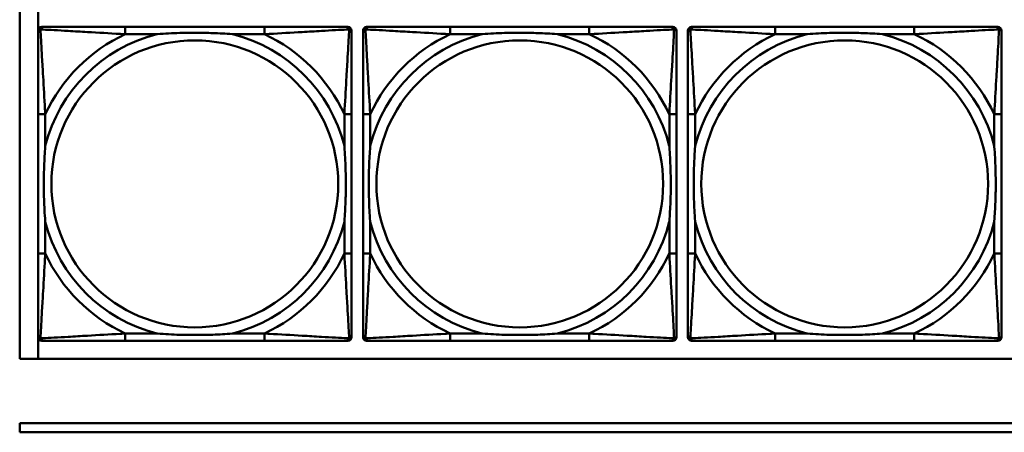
# Model space of a CAD drawing. Header units: inches. Extents: x 9.4 to 55.3, y 0.3 to 33.1.
# Tile 6 of 173: x 14.7 to 16.8, y 6.2 to 7.1. Entities that reach past the tile are written whole.
import ezdxf

# ---------------------------------------------------------------- set-up
doc = ezdxf.new("R2010")
doc.units = ezdxf.units.IN
doc.header["$MEASUREMENT"] = 0
doc.layers.add('Visible Edges(ANSI)', color=7, linetype='Continuous', lineweight=50)
doc.layers.add('Visible Tangent Edges(ANSI)', color=7, linetype='Continuous', lineweight=50)

msp = doc.modelspace()

# ---------------------------------------------------------------- linework, layer by layer
at = {"layer": 'Visible Edges(ANSI)'}
for p, q in [((14.6826, 6.391), (14.6826, 8.5956)), ((14.7226, 6.391), (14.7226, 7.1557)), ((14.7227, 6.4387), (14.7227, 7.108)), ((14.7306, 7.1159), (14.7345, 7.1159)), ((15.2172, 7.1159), (14.9132, 7.1159)), ((15.3959, 7.1159), (15.3998, 7.1159)), ((15.4077, 7.108), (15.4077, 7.1041)), ((15.4327, 6.4387), (15.4327, 7.108)), ((15.4406, 7.1159), (15.4445, 7.1159)), ((15.9272, 7.1159), (15.6232, 7.1159)), ((16.1059, 7.1159), (16.1098, 7.1159)), ((16.1177, 7.108), (16.1177, 7.1041)), ((16.1427, 6.4387), (16.1427, 7.108)), ((16.1506, 7.1159), (16.1545, 7.1159)), ((16.6372, 7.1159), (16.3332, 7.1159)), ((16.8159, 7.1159), (16.8198, 7.1159)), ((16.8277, 7.108), (16.8277, 7.1041)), ((14.7227, 6.9253), (14.7227, 6.6214)), ((15.4077, 6.6214), (15.4077, 6.9253)), ((15.4327, 6.9253), (15.4327, 6.6214)), ((16.1177, 6.6214), (16.1177, 6.9253)), ((16.1427, 6.9253), (16.1427, 6.6214)), ((16.8277, 6.6214), (16.8277, 6.9253)), ((15.4077, 6.4427), (15.4077, 6.4387)), ((16.1177, 6.4427), (16.1177, 6.4387)), ((16.8277, 6.4427), (16.8277, 6.4387)), ((15.3998, 6.4308), (14.7306, 6.4308)), ((14.9132, 6.4308), (15.2172, 6.4308)), ((16.1098, 6.4308), (15.4406, 6.4308)), ((15.6232, 6.4308), (15.9272, 6.4308)), ((16.8198, 6.4308), (16.1506, 6.4308)), ((16.3332, 6.4308), (16.6372, 6.4308)), ((31.7766, 6.391), (14.6826, 6.391)), ((14.6826, 6.251), (22.8296, 6.251)), ((14.6826, 6.231), (14.6826, 6.251)), ((22.8296, 6.231), (14.6826, 6.231))]:
    msp.add_line(p, q, dxfattribs=at)
for centre, radius, start, end in [((14.7306, 7.108), 0.00787, 90, 180), ((14.7345, 7.1041), 0.0118, 90, 180), ((15.3959, 7.1041), 0.0118, 0, 90), ((15.3998, 7.108), 0.00787, 0, 90), ((15.4406, 7.108), 0.00787, 90, 180), ((15.4445, 7.1041), 0.0118, 90, 180), ((16.1059, 7.1041), 0.0118, 0, 90), ((16.1098, 7.108), 0.00787, 0, 90), ((16.1506, 7.108), 0.00787, 90, 180), ((16.1545, 7.1041), 0.0118, 90, 180), ((16.8159, 7.1041), 0.0118, 0, 90), ((16.8198, 7.108), 0.00787, 0, 90), ((14.7345, 6.4427), 0.0118, 180, 270), ((14.7306, 6.4387), 0.00787, 180, 270), ((15.3959, 6.4427), 0.0118, 270, 360), ((15.3998, 6.4387), 0.00787, 270, 0), ((15.4445, 6.4427), 0.0118, 180, 270), ((15.4406, 6.4387), 0.00787, 180, 270), ((16.1059, 6.4427), 0.0118, 270, 360), ((16.1098, 6.4387), 0.00787, 270, 0), ((16.1545, 6.4427), 0.0118, 180, 270), ((16.1506, 6.4387), 0.00787, 180, 270), ((16.8159, 6.4427), 0.0118, 270, 360), ((16.8198, 6.4387), 0.00787, 270, 0)]:
    msp.add_arc(centre, radius, start, end, dxfattribs=at)
for points, knots in [([(14.7227, 7.1041), (14.7227, 7.0892), (14.7227, 7.0476), (14.7227, 7.0069), (14.7227, 6.9804), (14.7227, 6.9525), (14.7227, 6.9253)], [-0.5252205, -0.5252205, -0.5252205, -0.5252205, -0.20743, -0.20743, -0.20743, 0, 0, 0, 0]), ([(14.9132, 7.1159), (14.9097, 7.1159), (14.9061, 7.1159), (14.9025, 7.1159), (14.8693, 7.1159), (14.8356, 7.1159), (14.8047, 7.1159), (14.7778, 7.1159), (14.7522, 7.1159), (14.7388, 7.1159), (14.7372, 7.1159), (14.7357, 7.1159), (14.7345, 7.1159)], [0, 0, 0, 0, 0.0272471, 0.0272471, 0.0272471, 0.2790553, 0.2790553, 0.2790553, 0.4988354, 0.4988354, 0.4988354, 0.5252205, 0.5252205, 0.5252205, 0.5252205]), ([(14.9825, 7.1001), (14.9829, 7.1002), (14.9833, 7.1002), (14.9998, 7.1014), (15.0159, 7.1023), (15.0389, 7.103), (15.0455, 7.1032), (15.0547, 7.1033), (15.0572, 7.1033), (15.0613, 7.1033), (15.0629, 7.1033), (15.066, 7.1033), (15.0675, 7.1033), (15.0711, 7.1033), (15.0732, 7.1033), (15.0793, 7.1032), (15.0835, 7.1032), (15.0932, 7.103), (15.0988, 7.1028), (15.1186, 7.1021), (15.1326, 7.1013), (15.1471, 7.1002), (15.1475, 7.1002), (15.148, 7.1001)], [-0.416114, -0.416114, -0.416114, -0.416114, -0.4127691, -0.4127691, -0.2896446, -0.2896446, -0.2388934, -0.2388934, -0.2201881, -0.2201881, -0.2080204, -0.2080204, -0.196499, -0.196499, -0.1809939, -0.1809939, -0.149741, -0.149741, -0.1073162, -0.1073162, 0, 0, 0.0033356, 0.0033356, 0.0033356, 0.0033356]), ([(15.3959, 7.1159), (15.381, 7.1159), (15.3394, 7.1159), (15.2988, 7.1159), (15.2722, 7.1159), (15.2444, 7.1159), (15.2172, 7.1159)], [-0.5252205, -0.5252205, -0.5252205, -0.5252205, -0.20743, -0.20743, -0.20743, 0, 0, 0, 0]), ([(15.4077, 6.9253), (15.4077, 6.9289), (15.4077, 6.9325), (15.4077, 6.9361), (15.4077, 6.9693), (15.4077, 7.003), (15.4077, 7.0339), (15.4077, 7.0608), (15.4077, 7.0864), (15.4077, 7.0998), (15.4077, 7.1014), (15.4077, 7.1028), (15.4077, 7.1041)], [0, 0, 0, 0, 0.0272471, 0.0272471, 0.0272471, 0.2790553, 0.2790553, 0.2790553, 0.4988354, 0.4988354, 0.4988354, 0.5252205, 0.5252205, 0.5252205, 0.5252205]), ([(15.4327, 7.1041), (15.4327, 7.0892), (15.4327, 7.0476), (15.4327, 7.0069), (15.4327, 6.9804), (15.4327, 6.9525), (15.4327, 6.9253)], [-0.5252205, -0.5252205, -0.5252205, -0.5252205, -0.20743, -0.20743, -0.20743, 0, 0, 0, 0]), ([(15.6232, 7.1159), (15.6197, 7.1159), (15.6161, 7.1159), (15.6125, 7.1159), (15.5793, 7.1159), (15.5456, 7.1159), (15.5147, 7.1159), (15.4878, 7.1159), (15.4622, 7.1159), (15.4488, 7.1159), (15.4472, 7.1159), (15.4457, 7.1159), (15.4445, 7.1159)], [0, 0, 0, 0, 0.0272471, 0.0272471, 0.0272471, 0.2790553, 0.2790553, 0.2790553, 0.4988354, 0.4988354, 0.4988354, 0.5252205, 0.5252205, 0.5252205, 0.5252205]), ([(15.6925, 7.1001), (15.6929, 7.1002), (15.6933, 7.1002), (15.7098, 7.1014), (15.7259, 7.1023), (15.7489, 7.103), (15.7555, 7.1032), (15.7647, 7.1033), (15.7672, 7.1033), (15.7713, 7.1033), (15.7729, 7.1033), (15.776, 7.1033), (15.7775, 7.1033), (15.7811, 7.1033), (15.7832, 7.1033), (15.7893, 7.1032), (15.7935, 7.1032), (15.8032, 7.103), (15.8088, 7.1028), (15.8286, 7.1021), (15.8426, 7.1013), (15.8571, 7.1002), (15.8575, 7.1002), (15.858, 7.1001)], [-0.416114, -0.416114, -0.416114, -0.416114, -0.4127691, -0.4127691, -0.2896446, -0.2896446, -0.2388934, -0.2388934, -0.2201881, -0.2201881, -0.2080204, -0.2080204, -0.196499, -0.196499, -0.1809939, -0.1809939, -0.149741, -0.149741, -0.1073162, -0.1073162, 0, 0, 0.0033356, 0.0033356, 0.0033356, 0.0033356]), ([(16.1059, 7.1159), (16.091, 7.1159), (16.0494, 7.1159), (16.0088, 7.1159), (15.9822, 7.1159), (15.9544, 7.1159), (15.9272, 7.1159)], [-0.5252205, -0.5252205, -0.5252205, -0.5252205, -0.20743, -0.20743, -0.20743, 0, 0, 0, 0]), ([(16.1177, 6.9253), (16.1177, 6.9289), (16.1177, 6.9325), (16.1177, 6.9361), (16.1177, 6.9693), (16.1177, 7.003), (16.1177, 7.0339), (16.1177, 7.0608), (16.1177, 7.0864), (16.1177, 7.0998), (16.1177, 7.1014), (16.1177, 7.1028), (16.1177, 7.1041)], [0, 0, 0, 0, 0.0272471, 0.0272471, 0.0272471, 0.2790553, 0.2790553, 0.2790553, 0.4988354, 0.4988354, 0.4988354, 0.5252205, 0.5252205, 0.5252205, 0.5252205]), ([(16.1427, 7.1041), (16.1427, 7.0892), (16.1427, 7.0476), (16.1427, 7.0069), (16.1427, 6.9804), (16.1427, 6.9525), (16.1427, 6.9253)], [-0.5252205, -0.5252205, -0.5252205, -0.5252205, -0.20743, -0.20743, -0.20743, 0, 0, 0, 0]), ([(16.3332, 7.1159), (16.3297, 7.1159), (16.3261, 7.1159), (16.3225, 7.1159), (16.2893, 7.1159), (16.2556, 7.1159), (16.2247, 7.1159), (16.1978, 7.1159), (16.1722, 7.1159), (16.1588, 7.1159), (16.1572, 7.1159), (16.1557, 7.1159), (16.1545, 7.1159)], [0, 0, 0, 0, 0.0272471, 0.0272471, 0.0272471, 0.2790553, 0.2790553, 0.2790553, 0.4988354, 0.4988354, 0.4988354, 0.5252205, 0.5252205, 0.5252205, 0.5252205]), ([(16.4025, 7.1001), (16.4029, 7.1002), (16.4033, 7.1002), (16.4198, 7.1014), (16.4359, 7.1023), (16.4589, 7.103), (16.4655, 7.1032), (16.4747, 7.1033), (16.4772, 7.1033), (16.4813, 7.1033), (16.4829, 7.1033), (16.486, 7.1033), (16.4875, 7.1033), (16.4911, 7.1033), (16.4932, 7.1033), (16.4993, 7.1032), (16.5035, 7.1032), (16.5132, 7.103), (16.5188, 7.1028), (16.5386, 7.1021), (16.5526, 7.1013), (16.5671, 7.1002), (16.5675, 7.1002), (16.568, 7.1001)], [-0.416114, -0.416114, -0.416114, -0.416114, -0.4127691, -0.4127691, -0.2896446, -0.2896446, -0.2388934, -0.2388934, -0.2201881, -0.2201881, -0.2080204, -0.2080204, -0.196499, -0.196499, -0.1809939, -0.1809939, -0.149741, -0.149741, -0.1073162, -0.1073162, 0, 0, 0.0033356, 0.0033356, 0.0033356, 0.0033356]), ([(16.8159, 7.1159), (16.801, 7.1159), (16.7594, 7.1159), (16.7188, 7.1159), (16.6922, 7.1159), (16.6644, 7.1159), (16.6372, 7.1159)], [-0.5252205, -0.5252205, -0.5252205, -0.5252205, -0.20743, -0.20743, -0.20743, 0, 0, 0, 0]), ([(16.8277, 6.9253), (16.8277, 6.9289), (16.8277, 6.9325), (16.8277, 6.9361), (16.8277, 6.9693), (16.8277, 7.003), (16.8277, 7.0339), (16.8277, 7.0608), (16.8277, 7.0864), (16.8277, 7.0998), (16.8277, 7.1014), (16.8277, 7.1028), (16.8277, 7.1041)], [0, 0, 0, 0, 0.0272471, 0.0272471, 0.0272471, 0.2790553, 0.2790553, 0.2790553, 0.4988354, 0.4988354, 0.4988354, 0.5252205, 0.5252205, 0.5252205, 0.5252205]), ([(14.7384, 6.6906), (14.7384, 6.6911), (14.7384, 6.6915), (14.7371, 6.708), (14.7363, 6.7241), (14.7356, 6.747), (14.7354, 6.7537), (14.7353, 6.7629), (14.7353, 6.7654), (14.7353, 6.7694), (14.7353, 6.771), (14.7353, 6.7742), (14.7353, 6.7757), (14.7353, 6.7793), (14.7353, 6.7813), (14.7353, 6.7875), (14.7354, 6.7916), (14.7356, 6.8014), (14.7358, 6.807), (14.7365, 6.8267), (14.7373, 6.8408), (14.7384, 6.8552), (14.7384, 6.8557), (14.7384, 6.8561)], [-0.416114, -0.416114, -0.416114, -0.416114, -0.4127691, -0.4127691, -0.2896446, -0.2896446, -0.2388934, -0.2388934, -0.2201881, -0.2201881, -0.2080204, -0.2080204, -0.196499, -0.196499, -0.1809939, -0.1809939, -0.149741, -0.149741, -0.1073162, -0.1073162, 0, 0, 0.0033356, 0.0033356, 0.0033356, 0.0033356]), ([(15.392, 6.8561), (15.392, 6.8557), (15.392, 6.8552), (15.3933, 6.8387), (15.3941, 6.8227), (15.3948, 6.7997), (15.395, 6.793), (15.3951, 6.7838), (15.3951, 6.7814), (15.3951, 6.7773), (15.3951, 6.7757), (15.3952, 6.7726), (15.3951, 6.771), (15.3951, 6.7675), (15.3951, 6.7654), (15.3951, 6.7592), (15.395, 6.7551), (15.3948, 6.7454), (15.3946, 6.7398), (15.3939, 6.72), (15.3931, 6.706), (15.392, 6.6915), (15.392, 6.6911), (15.392, 6.6906)], [-0.416114, -0.416114, -0.416114, -0.416114, -0.4127691, -0.4127691, -0.2896446, -0.2896446, -0.2388934, -0.2388934, -0.2201881, -0.2201881, -0.2080204, -0.2080204, -0.196499, -0.196499, -0.1809939, -0.1809939, -0.149741, -0.149741, -0.1073162, -0.1073162, 0, 0, 0.0033356, 0.0033356, 0.0033356, 0.0033356]), ([(15.4484, 6.6906), (15.4484, 6.6911), (15.4484, 6.6915), (15.4471, 6.708), (15.4463, 6.7241), (15.4456, 6.747), (15.4454, 6.7537), (15.4453, 6.7629), (15.4453, 6.7654), (15.4453, 6.7694), (15.4453, 6.771), (15.4453, 6.7742), (15.4453, 6.7757), (15.4453, 6.7793), (15.4453, 6.7813), (15.4453, 6.7875), (15.4454, 6.7916), (15.4456, 6.8014), (15.4458, 6.807), (15.4465, 6.8267), (15.4473, 6.8408), (15.4484, 6.8552), (15.4484, 6.8557), (15.4484, 6.8561)], [-0.416114, -0.416114, -0.416114, -0.416114, -0.4127691, -0.4127691, -0.2896446, -0.2896446, -0.2388934, -0.2388934, -0.2201881, -0.2201881, -0.2080204, -0.2080204, -0.196499, -0.196499, -0.1809939, -0.1809939, -0.149741, -0.149741, -0.1073162, -0.1073162, 0, 0, 0.0033356, 0.0033356, 0.0033356, 0.0033356]), ([(16.102, 6.8561), (16.102, 6.8557), (16.102, 6.8552), (16.1033, 6.8387), (16.1041, 6.8227), (16.1048, 6.7997), (16.105, 6.793), (16.1051, 6.7838), (16.1051, 6.7814), (16.1051, 6.7773), (16.1051, 6.7757), (16.1052, 6.7726), (16.1051, 6.771), (16.1051, 6.7675), (16.1051, 6.7654), (16.1051, 6.7592), (16.105, 6.7551), (16.1048, 6.7454), (16.1046, 6.7398), (16.1039, 6.72), (16.1031, 6.706), (16.102, 6.6915), (16.102, 6.6911), (16.102, 6.6906)], [-0.416114, -0.416114, -0.416114, -0.416114, -0.4127691, -0.4127691, -0.2896446, -0.2896446, -0.2388934, -0.2388934, -0.2201881, -0.2201881, -0.2080204, -0.2080204, -0.196499, -0.196499, -0.1809939, -0.1809939, -0.149741, -0.149741, -0.1073162, -0.1073162, 0, 0, 0.0033356, 0.0033356, 0.0033356, 0.0033356]), ([(16.1584, 6.6906), (16.1584, 6.6911), (16.1584, 6.6915), (16.1571, 6.708), (16.1563, 6.7241), (16.1556, 6.747), (16.1554, 6.7537), (16.1553, 6.7629), (16.1553, 6.7654), (16.1553, 6.7694), (16.1553, 6.771), (16.1553, 6.7742), (16.1553, 6.7757), (16.1553, 6.7793), (16.1553, 6.7813), (16.1553, 6.7875), (16.1554, 6.7916), (16.1556, 6.8014), (16.1558, 6.807), (16.1565, 6.8267), (16.1573, 6.8408), (16.1584, 6.8552), (16.1584, 6.8557), (16.1584, 6.8561)], [-0.416114, -0.416114, -0.416114, -0.416114, -0.4127691, -0.4127691, -0.2896446, -0.2896446, -0.2388934, -0.2388934, -0.2201881, -0.2201881, -0.2080204, -0.2080204, -0.196499, -0.196499, -0.1809939, -0.1809939, -0.149741, -0.149741, -0.1073162, -0.1073162, 0, 0, 0.0033356, 0.0033356, 0.0033356, 0.0033356]), ([(16.812, 6.8561), (16.812, 6.8557), (16.812, 6.8552), (16.8133, 6.8387), (16.8141, 6.8227), (16.8148, 6.7997), (16.815, 6.793), (16.8151, 6.7838), (16.8151, 6.7814), (16.8151, 6.7773), (16.8151, 6.7757), (16.8152, 6.7726), (16.8151, 6.771), (16.8151, 6.7675), (16.8151, 6.7654), (16.8151, 6.7592), (16.815, 6.7551), (16.8148, 6.7454), (16.8146, 6.7398), (16.8139, 6.72), (16.8131, 6.706), (16.812, 6.6915), (16.812, 6.6911), (16.812, 6.6906)], [-0.416114, -0.416114, -0.416114, -0.416114, -0.4127691, -0.4127691, -0.2896446, -0.2896446, -0.2388934, -0.2388934, -0.2201881, -0.2201881, -0.2080204, -0.2080204, -0.196499, -0.196499, -0.1809939, -0.1809939, -0.149741, -0.149741, -0.1073162, -0.1073162, 0, 0, 0.0033356, 0.0033356, 0.0033356, 0.0033356]), ([(14.7227, 6.6214), (14.7227, 6.5942), (14.7227, 6.5663), (14.7227, 6.5398), (14.7227, 6.4991), (14.7227, 6.4575), (14.7227, 6.4427)], [3.9382945, 3.9382945, 3.9382945, 3.9382945, 4.1457245, 4.1457245, 4.1457245, 4.463515, 4.463515, 4.463515, 4.463515]), ([(15.4077, 6.4427), (15.4077, 6.4575), (15.4077, 6.4991), (15.4077, 6.5398), (15.4077, 6.5663), (15.4077, 6.5942), (15.4077, 6.6214)], [-0.5252205, -0.5252205, -0.5252205, -0.5252205, -0.20743, -0.20743, -0.20743, 0, 0, 0, 0]), ([(15.4327, 6.6214), (15.4327, 6.5942), (15.4327, 6.5663), (15.4327, 6.5398), (15.4327, 6.4991), (15.4327, 6.4575), (15.4327, 6.4427)], [3.9382945, 3.9382945, 3.9382945, 3.9382945, 4.1457245, 4.1457245, 4.1457245, 4.463515, 4.463515, 4.463515, 4.463515]), ([(16.1177, 6.4427), (16.1177, 6.4575), (16.1177, 6.4991), (16.1177, 6.5398), (16.1177, 6.5663), (16.1177, 6.5942), (16.1177, 6.6214)], [-0.5252205, -0.5252205, -0.5252205, -0.5252205, -0.20743, -0.20743, -0.20743, 0, 0, 0, 0]), ([(16.1427, 6.6214), (16.1427, 6.5942), (16.1427, 6.5663), (16.1427, 6.5398), (16.1427, 6.4991), (16.1427, 6.4575), (16.1427, 6.4427)], [3.9382945, 3.9382945, 3.9382945, 3.9382945, 4.1457245, 4.1457245, 4.1457245, 4.463515, 4.463515, 4.463515, 4.463515]), ([(16.8277, 6.4427), (16.8277, 6.4575), (16.8277, 6.4991), (16.8277, 6.5398), (16.8277, 6.5663), (16.8277, 6.5942), (16.8277, 6.6214)], [-0.5252205, -0.5252205, -0.5252205, -0.5252205, -0.20743, -0.20743, -0.20743, 0, 0, 0, 0]), ([(15.148, 6.4466), (15.1475, 6.4466), (15.1471, 6.4465), (15.1326, 6.4454), (15.1186, 6.4446), (15.0988, 6.4439), (15.0932, 6.4438), (15.0835, 6.4436), (15.0793, 6.4435), (15.0732, 6.4434), (15.0711, 6.4434), (15.0675, 6.4434), (15.066, 6.4434), (15.0629, 6.4434), (15.0613, 6.4434), (15.0572, 6.4434), (15.0547, 6.4435), (15.0455, 6.4436), (15.0389, 6.4437), (15.0159, 6.4444), (14.9998, 6.4453), (14.9833, 6.4465), (14.9829, 6.4466), (14.9825, 6.4466)], [-0.4149464, -0.4149464, -0.4149464, -0.4149464, -0.41162, -0.41162, -0.3046026, -0.3046026, -0.2622958, -0.2622958, -0.23113, -0.23113, -0.215668, -0.215668, -0.2041787, -0.2041787, -0.1920448, -0.1920448, -0.1733916, -0.1733916, -0.1227817, -0.1227817, 0, 0, 0.0033356, 0.0033356, 0.0033356, 0.0033356]), ([(15.858, 6.4466), (15.8575, 6.4466), (15.8571, 6.4465), (15.8426, 6.4454), (15.8286, 6.4446), (15.8088, 6.4439), (15.8032, 6.4438), (15.7935, 6.4436), (15.7893, 6.4435), (15.7832, 6.4434), (15.7811, 6.4434), (15.7775, 6.4434), (15.776, 6.4434), (15.7729, 6.4434), (15.7713, 6.4434), (15.7672, 6.4434), (15.7647, 6.4435), (15.7555, 6.4436), (15.7489, 6.4437), (15.7259, 6.4444), (15.7098, 6.4453), (15.6933, 6.4465), (15.6929, 6.4466), (15.6925, 6.4466)], [-0.4149464, -0.4149464, -0.4149464, -0.4149464, -0.41162, -0.41162, -0.3046026, -0.3046026, -0.2622958, -0.2622958, -0.23113, -0.23113, -0.215668, -0.215668, -0.2041787, -0.2041787, -0.1920448, -0.1920448, -0.1733916, -0.1733916, -0.1227817, -0.1227817, 0, 0, 0.0033356, 0.0033356, 0.0033356, 0.0033356]), ([(16.568, 6.4466), (16.5675, 6.4466), (16.5671, 6.4465), (16.5526, 6.4454), (16.5386, 6.4446), (16.5188, 6.4439), (16.5132, 6.4438), (16.5035, 6.4436), (16.4993, 6.4435), (16.4932, 6.4434), (16.4911, 6.4434), (16.4875, 6.4434), (16.486, 6.4434), (16.4829, 6.4434), (16.4813, 6.4434), (16.4772, 6.4434), (16.4747, 6.4435), (16.4655, 6.4436), (16.4589, 6.4437), (16.4359, 6.4444), (16.4198, 6.4453), (16.4033, 6.4465), (16.4029, 6.4466), (16.4025, 6.4466)], [-0.4149464, -0.4149464, -0.4149464, -0.4149464, -0.41162, -0.41162, -0.3046026, -0.3046026, -0.2622958, -0.2622958, -0.23113, -0.23113, -0.215668, -0.215668, -0.2041787, -0.2041787, -0.1920448, -0.1920448, -0.1733916, -0.1733916, -0.1227817, -0.1227817, 0, 0, 0.0033356, 0.0033356, 0.0033356, 0.0033356]), ([(14.7345, 6.4308), (14.7494, 6.4308), (14.791, 6.4308), (14.8316, 6.4308), (14.8582, 6.4308), (14.886, 6.4308), (14.9132, 6.4308)], [-0.5252205, -0.5252205, -0.5252205, -0.5252205, -0.20743, -0.20743, -0.20743, 0, 0, 0, 0]), ([(15.2172, 6.4308), (15.2444, 6.4308), (15.2722, 6.4308), (15.2988, 6.4308), (15.3394, 6.4308), (15.381, 6.4308), (15.3959, 6.4308)], [3.9382945, 3.9382945, 3.9382945, 3.9382945, 4.1457245, 4.1457245, 4.1457245, 4.463515, 4.463515, 4.463515, 4.463515]), ([(15.4445, 6.4308), (15.4594, 6.4308), (15.501, 6.4308), (15.5416, 6.4308), (15.5682, 6.4308), (15.596, 6.4308), (15.6232, 6.4308)], [-0.5252205, -0.5252205, -0.5252205, -0.5252205, -0.20743, -0.20743, -0.20743, 0, 0, 0, 0]), ([(15.9272, 6.4308), (15.9544, 6.4308), (15.9822, 6.4308), (16.0088, 6.4308), (16.0494, 6.4308), (16.091, 6.4308), (16.1059, 6.4308)], [3.9382945, 3.9382945, 3.9382945, 3.9382945, 4.1457245, 4.1457245, 4.1457245, 4.463515, 4.463515, 4.463515, 4.463515]), ([(16.1545, 6.4308), (16.1694, 6.4308), (16.211, 6.4308), (16.2516, 6.4308), (16.2782, 6.4308), (16.306, 6.4308), (16.3332, 6.4308)], [-0.5252205, -0.5252205, -0.5252205, -0.5252205, -0.20743, -0.20743, -0.20743, 0, 0, 0, 0]), ([(16.6372, 6.4308), (16.6644, 6.4308), (16.6922, 6.4308), (16.7188, 6.4308), (16.7594, 6.4308), (16.801, 6.4308), (16.8159, 6.4308)], [3.9382945, 3.9382945, 3.9382945, 3.9382945, 4.1457245, 4.1457245, 4.1457245, 4.463515, 4.463515, 4.463515, 4.463515])]:
    msp.add_open_spline(points, degree=3, knots=knots, dxfattribs=at)
at = {"layer": 'Visible Tangent Edges(ANSI)'}
for p, q in [((14.9132, 7.1159), (14.9132, 7.1001)), ((14.9132, 7.1001), (14.9825, 7.1001)), ((15.148, 7.1001), (15.2172, 7.1001)), ((15.2172, 7.1159), (15.2172, 7.1001)), ((15.6232, 7.1159), (15.6232, 7.1001)), ((15.6232, 7.1001), (15.6925, 7.1001)), ((15.858, 7.1001), (15.9272, 7.1001)), ((15.9272, 7.1159), (15.9272, 7.1001)), ((16.3332, 7.1159), (16.3332, 7.1001)), ((16.3332, 7.1001), (16.4025, 7.1001)), ((16.568, 7.1001), (16.6372, 7.1001)), ((16.6372, 7.1159), (16.6372, 7.1001)), ((14.7384, 6.9253), (14.7227, 6.9253)), ((14.7384, 6.8561), (14.7384, 6.9253)), ((15.4077, 6.9253), (15.392, 6.9253)), ((15.392, 6.9253), (15.392, 6.8561)), ((15.4484, 6.9253), (15.4327, 6.9253)), ((15.4484, 6.8561), (15.4484, 6.9253)), ((16.1177, 6.9253), (16.102, 6.9253)), ((16.102, 6.9253), (16.102, 6.8561)), ((16.1584, 6.9253), (16.1427, 6.9253)), ((16.1584, 6.8561), (16.1584, 6.9253)), ((16.8277, 6.9253), (16.812, 6.9253)), ((16.812, 6.9253), (16.812, 6.8561)), ((14.7384, 6.6214), (14.7384, 6.6906)), ((15.392, 6.6906), (15.392, 6.6214)), ((15.4484, 6.6214), (15.4484, 6.6906)), ((16.102, 6.6906), (16.102, 6.6214)), ((16.1584, 6.6214), (16.1584, 6.6906)), ((16.812, 6.6906), (16.812, 6.6214)), ((14.7384, 6.6214), (14.7227, 6.6214)), ((15.4077, 6.6214), (15.392, 6.6214)), ((15.4484, 6.6214), (15.4327, 6.6214)), ((16.1177, 6.6214), (16.102, 6.6214)), ((16.1584, 6.6214), (16.1427, 6.6214)), ((16.8277, 6.6214), (16.812, 6.6214)), ((14.9132, 6.4466), (14.9132, 6.4308)), ((14.9825, 6.4466), (14.9132, 6.4466)), ((15.2172, 6.4466), (15.148, 6.4466)), ((15.2172, 6.4466), (15.2172, 6.4308)), ((15.6232, 6.4466), (15.6232, 6.4308)), ((15.6925, 6.4466), (15.6232, 6.4466)), ((15.9272, 6.4466), (15.858, 6.4466)), ((15.9272, 6.4466), (15.9272, 6.4308)), ((16.3332, 6.4466), (16.3332, 6.4308)), ((16.4025, 6.4466), (16.3332, 6.4466)), ((16.6372, 6.4466), (16.568, 6.4466)), ((16.6372, 6.4466), (16.6372, 6.4308))]:
    msp.add_line(p, q, dxfattribs=at)
for centre in [(15.0652, 6.7734), (15.7752, 6.7734), (16.4852, 6.7734)]:
    msp.add_circle(centre, 0.3133, dxfattribs=at)
for centre, radius, start, end in [((15.0652, 6.7734), 0.3371, 104.2103, 165.7897), ((15.0652, 6.7734), 0.3604, 114.9407, 155.0593), ((15.0652, 6.7734), 0.3371, 14.2103, 75.7897), ((15.0652, 6.7734), 0.3604, 24.9407, 65.0593), ((15.7752, 6.7734), 0.3371, 104.2103, 165.7897), ((15.7752, 6.7734), 0.3604, 114.9407, 155.0593), ((15.7752, 6.7734), 0.3371, 14.2103, 75.7897), ((15.7752, 6.7734), 0.3604, 24.9407, 65.0593), ((16.4852, 6.7734), 0.3371, 104.2103, 165.7897), ((16.4852, 6.7734), 0.3604, 114.9407, 155.0593), ((16.4852, 6.7734), 0.3371, 14.2103, 75.7897), ((16.4852, 6.7734), 0.3604, 24.9407, 65.0593), ((15.0652, 6.7734), 0.3371, 194.2103, 255.7897), ((15.0652, 6.7734), 0.3371, 284.2103, 345.7897), ((15.7752, 6.7734), 0.3371, 194.2103, 255.7897), ((15.7752, 6.7734), 0.3371, 284.2103, 345.7897), ((16.4852, 6.7734), 0.3371, 194.2103, 255.7897), ((16.4852, 6.7734), 0.3371, 284.2103, 345.7897), ((15.0652, 6.7734), 0.3604, 204.9407, 245.0593), ((15.0652, 6.7734), 0.3604, 294.9407, 335.0593), ((15.7752, 6.7734), 0.3604, 204.9407, 245.0593), ((15.7752, 6.7734), 0.3604, 294.9407, 335.0593), ((16.4852, 6.7734), 0.3604, 204.9407, 245.0593), ((16.4852, 6.7734), 0.3604, 294.9407, 335.0593)]:
    msp.add_arc(centre, radius, start, end, dxfattribs=at)
for points, knots in [([(14.7227, 7.1041), (14.7227, 7.1047), (14.7228, 7.1052), (14.723, 7.1062), (14.7232, 7.1067), (14.7235, 7.1073), (14.7236, 7.1076), (14.7239, 7.1079), (14.724, 7.1081), (14.7243, 7.1085), (14.7246, 7.1087), (14.7253, 7.1093), (14.7258, 7.1097), (14.7268, 7.1102), (14.7274, 7.1104), (14.728, 7.1106)], [-0.02627331, -0.02627331, -0.02627331, -0.02627331, -0.02158775, -0.02158775, -0.01736415, -0.01736415, -0.0147244, -0.0147244, -0.01307456, -0.01307456, -0.00977487, -0.00977487, -0.00449537, -0.00449537, 0.00012419, 0.00012419, 0.00012419, 0.00012419]), ([(14.728, 7.1106), (14.7281, 7.1112), (14.7284, 7.1117), (14.7289, 7.1128), (14.7292, 7.1133), (14.7298, 7.114), (14.7301, 7.1142), (14.7305, 7.1146), (14.7306, 7.1147), (14.731, 7.1149), (14.7313, 7.1151), (14.7319, 7.1154), (14.7323, 7.1156), (14.7333, 7.1158), (14.7339, 7.1159), (14.7345, 7.1159)], [-0.00012419, -0.00012419, -0.00012419, -0.00012419, 0.00449537, 0.00449537, 0.00977487, 0.00977487, 0.01307456, 0.01307456, 0.0147244, 0.0147244, 0.01736415, 0.01736415, 0.02158775, 0.02158775, 0.02627331, 0.02627331, 0.02627331, 0.02627331]), ([(14.7384, 6.9253), (14.7382, 6.9291), (14.738, 6.9328), (14.7365, 6.9602), (14.7351, 6.9844), (14.7329, 7.0222), (14.732, 7.0363), (14.7301, 7.0715), (14.729, 7.0916), (14.7282, 7.1071), (14.7281, 7.1089), (14.728, 7.1106)], [0, 0, 0, 0, 0.0278591, 0.0278591, 0.201273, 0.201273, 0.3066357, 0.3066357, 0.475216, 0.475216, 0.5007189, 0.5007189, 0.5007189, 0.5007189]), ([(14.728, 7.1106), (14.7297, 7.1105), (14.7315, 7.1104), (14.7469, 7.1096), (14.7671, 7.1085), (14.8023, 7.1065), (14.8163, 7.1057), (14.8542, 7.1035), (14.8784, 7.1021), (14.9057, 7.1005), (14.9095, 7.1003), (14.9132, 7.1001)], [-0.5007189, -0.5007189, -0.5007189, -0.5007189, -0.475216, -0.475216, -0.3066357, -0.3066357, -0.201273, -0.201273, -0.0278591, -0.0278591, 0, 0, 0, 0]), ([(15.2172, 7.1001), (15.2209, 7.1003), (15.2247, 7.1005), (15.252, 7.1021), (15.2762, 7.1035), (15.3141, 7.1057), (15.3281, 7.1065), (15.3634, 7.1085), (15.3835, 7.1096), (15.3989, 7.1104), (15.4007, 7.1105), (15.4024, 7.1106)], [0, 0, 0, 0, 0.0278591, 0.0278591, 0.201273, 0.201273, 0.3066357, 0.3066357, 0.475216, 0.475216, 0.5007189, 0.5007189, 0.5007189, 0.5007189]), ([(15.4024, 7.1106), (15.4023, 7.1089), (15.4023, 7.1071), (15.4014, 7.0916), (15.4004, 7.0715), (15.3984, 7.0363), (15.3975, 7.0222), (15.3953, 6.9844), (15.3939, 6.9602), (15.3924, 6.9328), (15.3922, 6.9291), (15.392, 6.9253)], [-0.5007189, -0.5007189, -0.5007189, -0.5007189, -0.475216, -0.475216, -0.3066357, -0.3066357, -0.201273, -0.201273, -0.0278591, -0.0278591, 0, 0, 0, 0]), ([(15.3959, 7.1159), (15.3965, 7.1159), (15.3971, 7.1158), (15.3981, 7.1156), (15.3985, 7.1154), (15.3992, 7.1151), (15.3994, 7.1149), (15.3998, 7.1147), (15.3999, 7.1146), (15.4003, 7.1142), (15.4006, 7.114), (15.4012, 7.1133), (15.4015, 7.1128), (15.402, 7.1117), (15.4023, 7.1112), (15.4024, 7.1106)], [-0.02627331, -0.02627331, -0.02627331, -0.02627331, -0.02158775, -0.02158775, -0.01736415, -0.01736415, -0.0147244, -0.0147244, -0.01307456, -0.01307456, -0.00977487, -0.00977487, -0.00449537, -0.00449537, 0.00012419, 0.00012419, 0.00012419, 0.00012419]), ([(15.4024, 7.1106), (15.403, 7.1104), (15.4036, 7.1102), (15.4046, 7.1097), (15.4051, 7.1093), (15.4058, 7.1087), (15.4061, 7.1085), (15.4064, 7.1081), (15.4065, 7.1079), (15.4068, 7.1076), (15.4069, 7.1073), (15.4072, 7.1067), (15.4074, 7.1062), (15.4076, 7.1052), (15.4077, 7.1047), (15.4077, 7.1041)], [-0.00012419, -0.00012419, -0.00012419, -0.00012419, 0.00449537, 0.00449537, 0.00977487, 0.00977487, 0.01307456, 0.01307456, 0.0147244, 0.0147244, 0.01736415, 0.01736415, 0.02158775, 0.02158775, 0.02627331, 0.02627331, 0.02627331, 0.02627331]), ([(15.4327, 7.1041), (15.4327, 7.1047), (15.4328, 7.1052), (15.433, 7.1062), (15.4332, 7.1067), (15.4335, 7.1073), (15.4336, 7.1076), (15.4339, 7.1079), (15.434, 7.1081), (15.4343, 7.1085), (15.4346, 7.1087), (15.4353, 7.1093), (15.4358, 7.1097), (15.4368, 7.1102), (15.4374, 7.1104), (15.438, 7.1106)], [-0.02627331, -0.02627331, -0.02627331, -0.02627331, -0.02158775, -0.02158775, -0.01736415, -0.01736415, -0.0147244, -0.0147244, -0.01307456, -0.01307456, -0.00977487, -0.00977487, -0.00449537, -0.00449537, 0.00012419, 0.00012419, 0.00012419, 0.00012419]), ([(15.438, 7.1106), (15.4381, 7.1112), (15.4384, 7.1117), (15.4389, 7.1128), (15.4392, 7.1133), (15.4398, 7.114), (15.4401, 7.1142), (15.4405, 7.1146), (15.4406, 7.1147), (15.441, 7.1149), (15.4413, 7.1151), (15.4419, 7.1154), (15.4423, 7.1156), (15.4433, 7.1158), (15.4439, 7.1159), (15.4445, 7.1159)], [-0.00012419, -0.00012419, -0.00012419, -0.00012419, 0.00449537, 0.00449537, 0.00977487, 0.00977487, 0.01307456, 0.01307456, 0.0147244, 0.0147244, 0.01736415, 0.01736415, 0.02158775, 0.02158775, 0.02627331, 0.02627331, 0.02627331, 0.02627331]), ([(15.4484, 6.9253), (15.4482, 6.9291), (15.448, 6.9328), (15.4465, 6.9602), (15.4451, 6.9844), (15.4429, 7.0222), (15.442, 7.0363), (15.4401, 7.0715), (15.439, 7.0916), (15.4382, 7.1071), (15.4381, 7.1089), (15.438, 7.1106)], [0, 0, 0, 0, 0.0278591, 0.0278591, 0.201273, 0.201273, 0.3066357, 0.3066357, 0.475216, 0.475216, 0.5007189, 0.5007189, 0.5007189, 0.5007189]), ([(15.438, 7.1106), (15.4397, 7.1105), (15.4415, 7.1104), (15.4569, 7.1096), (15.4771, 7.1085), (15.5123, 7.1065), (15.5263, 7.1057), (15.5642, 7.1035), (15.5884, 7.1021), (15.6157, 7.1005), (15.6195, 7.1003), (15.6232, 7.1001)], [-0.5007189, -0.5007189, -0.5007189, -0.5007189, -0.475216, -0.475216, -0.3066357, -0.3066357, -0.201273, -0.201273, -0.0278591, -0.0278591, 0, 0, 0, 0]), ([(15.9272, 7.1001), (15.9309, 7.1003), (15.9347, 7.1005), (15.962, 7.1021), (15.9862, 7.1035), (16.0241, 7.1057), (16.0381, 7.1065), (16.0734, 7.1085), (16.0935, 7.1096), (16.1089, 7.1104), (16.1107, 7.1105), (16.1124, 7.1106)], [0, 0, 0, 0, 0.0278591, 0.0278591, 0.201273, 0.201273, 0.3066357, 0.3066357, 0.475216, 0.475216, 0.5007189, 0.5007189, 0.5007189, 0.5007189]), ([(16.1124, 7.1106), (16.1123, 7.1089), (16.1123, 7.1071), (16.1114, 7.0916), (16.1104, 7.0715), (16.1084, 7.0363), (16.1075, 7.0222), (16.1053, 6.9844), (16.1039, 6.9602), (16.1024, 6.9328), (16.1022, 6.9291), (16.102, 6.9253)], [-0.5007189, -0.5007189, -0.5007189, -0.5007189, -0.475216, -0.475216, -0.3066357, -0.3066357, -0.201273, -0.201273, -0.0278591, -0.0278591, 0, 0, 0, 0]), ([(16.1059, 7.1159), (16.1065, 7.1159), (16.1071, 7.1158), (16.1081, 7.1156), (16.1085, 7.1154), (16.1092, 7.1151), (16.1094, 7.1149), (16.1098, 7.1147), (16.1099, 7.1146), (16.1103, 7.1142), (16.1106, 7.114), (16.1112, 7.1133), (16.1115, 7.1128), (16.112, 7.1117), (16.1123, 7.1112), (16.1124, 7.1106)], [-0.02627331, -0.02627331, -0.02627331, -0.02627331, -0.02158775, -0.02158775, -0.01736415, -0.01736415, -0.0147244, -0.0147244, -0.01307456, -0.01307456, -0.00977487, -0.00977487, -0.00449537, -0.00449537, 0.00012419, 0.00012419, 0.00012419, 0.00012419]), ([(16.1124, 7.1106), (16.113, 7.1104), (16.1136, 7.1102), (16.1146, 7.1097), (16.1151, 7.1093), (16.1158, 7.1087), (16.1161, 7.1085), (16.1164, 7.1081), (16.1165, 7.1079), (16.1168, 7.1076), (16.1169, 7.1073), (16.1172, 7.1067), (16.1174, 7.1062), (16.1176, 7.1052), (16.1177, 7.1047), (16.1177, 7.1041)], [-0.00012419, -0.00012419, -0.00012419, -0.00012419, 0.00449537, 0.00449537, 0.00977487, 0.00977487, 0.01307456, 0.01307456, 0.0147244, 0.0147244, 0.01736415, 0.01736415, 0.02158775, 0.02158775, 0.02627331, 0.02627331, 0.02627331, 0.02627331]), ([(16.1427, 7.1041), (16.1427, 7.1047), (16.1428, 7.1052), (16.143, 7.1062), (16.1432, 7.1067), (16.1435, 7.1073), (16.1436, 7.1076), (16.1439, 7.1079), (16.144, 7.1081), (16.1443, 7.1085), (16.1446, 7.1087), (16.1453, 7.1093), (16.1458, 7.1097), (16.1468, 7.1102), (16.1474, 7.1104), (16.148, 7.1106)], [-0.02627331, -0.02627331, -0.02627331, -0.02627331, -0.02158775, -0.02158775, -0.01736415, -0.01736415, -0.0147244, -0.0147244, -0.01307456, -0.01307456, -0.00977487, -0.00977487, -0.00449537, -0.00449537, 0.00012419, 0.00012419, 0.00012419, 0.00012419]), ([(16.148, 7.1106), (16.1481, 7.1112), (16.1484, 7.1117), (16.1489, 7.1128), (16.1492, 7.1133), (16.1498, 7.114), (16.1501, 7.1142), (16.1505, 7.1146), (16.1506, 7.1147), (16.151, 7.1149), (16.1513, 7.1151), (16.1519, 7.1154), (16.1523, 7.1156), (16.1533, 7.1158), (16.1539, 7.1159), (16.1545, 7.1159)], [-0.00012419, -0.00012419, -0.00012419, -0.00012419, 0.00449537, 0.00449537, 0.00977487, 0.00977487, 0.01307456, 0.01307456, 0.0147244, 0.0147244, 0.01736415, 0.01736415, 0.02158775, 0.02158775, 0.02627331, 0.02627331, 0.02627331, 0.02627331]), ([(16.1584, 6.9253), (16.1582, 6.9291), (16.158, 6.9328), (16.1565, 6.9602), (16.1551, 6.9844), (16.1529, 7.0222), (16.152, 7.0363), (16.1501, 7.0715), (16.149, 7.0916), (16.1482, 7.1071), (16.1481, 7.1089), (16.148, 7.1106)], [0, 0, 0, 0, 0.0278591, 0.0278591, 0.201273, 0.201273, 0.3066357, 0.3066357, 0.475216, 0.475216, 0.5007189, 0.5007189, 0.5007189, 0.5007189]), ([(16.148, 7.1106), (16.1497, 7.1105), (16.1515, 7.1104), (16.1669, 7.1096), (16.1871, 7.1085), (16.2223, 7.1065), (16.2363, 7.1057), (16.2742, 7.1035), (16.2984, 7.1021), (16.3257, 7.1005), (16.3295, 7.1003), (16.3332, 7.1001)], [-0.5007189, -0.5007189, -0.5007189, -0.5007189, -0.475216, -0.475216, -0.3066357, -0.3066357, -0.201273, -0.201273, -0.0278591, -0.0278591, 0, 0, 0, 0]), ([(16.6372, 7.1001), (16.6409, 7.1003), (16.6447, 7.1005), (16.672, 7.1021), (16.6962, 7.1035), (16.7341, 7.1057), (16.7481, 7.1065), (16.7834, 7.1085), (16.8035, 7.1096), (16.8189, 7.1104), (16.8207, 7.1105), (16.8224, 7.1106)], [0, 0, 0, 0, 0.0278591, 0.0278591, 0.201273, 0.201273, 0.3066357, 0.3066357, 0.475216, 0.475216, 0.5007189, 0.5007189, 0.5007189, 0.5007189]), ([(16.8224, 7.1106), (16.8223, 7.1089), (16.8223, 7.1071), (16.8214, 7.0916), (16.8204, 7.0715), (16.8184, 7.0363), (16.8175, 7.0222), (16.8153, 6.9844), (16.8139, 6.9602), (16.8124, 6.9328), (16.8122, 6.9291), (16.812, 6.9253)], [-0.5007189, -0.5007189, -0.5007189, -0.5007189, -0.475216, -0.475216, -0.3066357, -0.3066357, -0.201273, -0.201273, -0.0278591, -0.0278591, 0, 0, 0, 0]), ([(16.8159, 7.1159), (16.8165, 7.1159), (16.8171, 7.1158), (16.8181, 7.1156), (16.8185, 7.1154), (16.8192, 7.1151), (16.8194, 7.1149), (16.8198, 7.1147), (16.8199, 7.1146), (16.8203, 7.1142), (16.8206, 7.114), (16.8212, 7.1133), (16.8215, 7.1128), (16.822, 7.1117), (16.8223, 7.1112), (16.8224, 7.1106)], [-0.02627331, -0.02627331, -0.02627331, -0.02627331, -0.02158775, -0.02158775, -0.01736415, -0.01736415, -0.0147244, -0.0147244, -0.01307456, -0.01307456, -0.00977487, -0.00977487, -0.00449537, -0.00449537, 0.00012419, 0.00012419, 0.00012419, 0.00012419]), ([(16.8224, 7.1106), (16.823, 7.1104), (16.8236, 7.1102), (16.8246, 7.1097), (16.8251, 7.1093), (16.8258, 7.1087), (16.8261, 7.1085), (16.8264, 7.1081), (16.8265, 7.1079), (16.8268, 7.1076), (16.8269, 7.1073), (16.8272, 7.1067), (16.8274, 7.1062), (16.8276, 7.1052), (16.8277, 7.1047), (16.8277, 7.1041)], [-0.00012419, -0.00012419, -0.00012419, -0.00012419, 0.00449537, 0.00449537, 0.00977487, 0.00977487, 0.01307456, 0.01307456, 0.0147244, 0.0147244, 0.01736415, 0.01736415, 0.02158775, 0.02158775, 0.02627331, 0.02627331, 0.02627331, 0.02627331]), ([(14.728, 6.4361), (14.7281, 6.4378), (14.7282, 6.4397), (14.729, 6.4551), (14.7301, 6.4752), (14.732, 6.5104), (14.7329, 6.5245), (14.7351, 6.5623), (14.7365, 6.5865), (14.738, 6.6139), (14.7382, 6.6177), (14.7384, 6.6214)], [-4.4390134, -4.4390134, -4.4390134, -4.4390134, -4.4135105, -4.4135105, -4.2449302, -4.2449302, -4.1395675, -4.1395675, -3.9661536, -3.9661536, -3.9382945, -3.9382945, -3.9382945, -3.9382945]), ([(15.392, 6.6214), (15.3922, 6.6177), (15.3924, 6.6139), (15.3939, 6.5865), (15.3953, 6.5623), (15.3975, 6.5245), (15.3984, 6.5104), (15.4004, 6.4752), (15.4014, 6.4551), (15.4023, 6.4397), (15.4023, 6.4378), (15.4024, 6.4361)], [0, 0, 0, 0, 0.0278591, 0.0278591, 0.201273, 0.201273, 0.3066357, 0.3066357, 0.475216, 0.475216, 0.5007189, 0.5007189, 0.5007189, 0.5007189]), ([(15.438, 6.4361), (15.4381, 6.4378), (15.4382, 6.4397), (15.439, 6.4551), (15.4401, 6.4752), (15.442, 6.5104), (15.4429, 6.5245), (15.4451, 6.5623), (15.4465, 6.5865), (15.448, 6.6139), (15.4482, 6.6177), (15.4484, 6.6214)], [-4.4390134, -4.4390134, -4.4390134, -4.4390134, -4.4135105, -4.4135105, -4.2449302, -4.2449302, -4.1395675, -4.1395675, -3.9661536, -3.9661536, -3.9382945, -3.9382945, -3.9382945, -3.9382945]), ([(16.102, 6.6214), (16.1022, 6.6177), (16.1024, 6.6139), (16.1039, 6.5865), (16.1053, 6.5623), (16.1075, 6.5245), (16.1084, 6.5104), (16.1104, 6.4752), (16.1114, 6.4551), (16.1123, 6.4397), (16.1123, 6.4378), (16.1124, 6.4361)], [0, 0, 0, 0, 0.0278591, 0.0278591, 0.201273, 0.201273, 0.3066357, 0.3066357, 0.475216, 0.475216, 0.5007189, 0.5007189, 0.5007189, 0.5007189]), ([(16.148, 6.4361), (16.1481, 6.4378), (16.1482, 6.4397), (16.149, 6.4551), (16.1501, 6.4752), (16.152, 6.5104), (16.1529, 6.5245), (16.1551, 6.5623), (16.1565, 6.5865), (16.158, 6.6139), (16.1582, 6.6177), (16.1584, 6.6214)], [-4.4390134, -4.4390134, -4.4390134, -4.4390134, -4.4135105, -4.4135105, -4.2449302, -4.2449302, -4.1395675, -4.1395675, -3.9661536, -3.9661536, -3.9382945, -3.9382945, -3.9382945, -3.9382945]), ([(16.812, 6.6214), (16.8122, 6.6177), (16.8124, 6.6139), (16.8139, 6.5865), (16.8153, 6.5623), (16.8175, 6.5245), (16.8184, 6.5104), (16.8204, 6.4752), (16.8214, 6.4551), (16.8223, 6.4397), (16.8223, 6.4378), (16.8224, 6.4361)], [0, 0, 0, 0, 0.0278591, 0.0278591, 0.201273, 0.201273, 0.3066357, 0.3066357, 0.475216, 0.475216, 0.5007189, 0.5007189, 0.5007189, 0.5007189]), ([(14.728, 6.4361), (14.7274, 6.4363), (14.7268, 6.4365), (14.7258, 6.4371), (14.7253, 6.4374), (14.7246, 6.438), (14.7243, 6.4383), (14.724, 6.4387), (14.7239, 6.4388), (14.7236, 6.4392), (14.7235, 6.4394), (14.7232, 6.4401), (14.723, 6.4405), (14.7228, 6.4415), (14.7227, 6.442), (14.7227, 6.4427)], [-0.00012419, -0.00012419, -0.00012419, -0.00012419, 0.00449537, 0.00449537, 0.00977487, 0.00977487, 0.01307456, 0.01307456, 0.0147244, 0.0147244, 0.01736415, 0.01736415, 0.02158775, 0.02158775, 0.02627331, 0.02627331, 0.02627331, 0.02627331]), ([(14.9132, 6.4466), (14.9095, 6.4464), (14.9057, 6.4462), (14.8784, 6.4447), (14.8542, 6.4432), (14.8163, 6.441), (14.8023, 6.4402), (14.7671, 6.4382), (14.7469, 6.4371), (14.7315, 6.4363), (14.7297, 6.4362), (14.728, 6.4361)], [0, 0, 0, 0, 0.0278591, 0.0278591, 0.201273, 0.201273, 0.3066357, 0.3066357, 0.475216, 0.475216, 0.5007189, 0.5007189, 0.5007189, 0.5007189]), ([(14.7345, 6.4308), (14.7339, 6.4308), (14.7333, 6.4309), (14.7323, 6.4312), (14.7319, 6.4313), (14.7313, 6.4317), (14.731, 6.4318), (14.7306, 6.4321), (14.7305, 6.4322), (14.7301, 6.4325), (14.7298, 6.4328), (14.7292, 6.4335), (14.7289, 6.434), (14.7284, 6.435), (14.7281, 6.4355), (14.728, 6.4361)], [-0.02627331, -0.02627331, -0.02627331, -0.02627331, -0.02158775, -0.02158775, -0.01736415, -0.01736415, -0.0147244, -0.0147244, -0.01307456, -0.01307456, -0.00977487, -0.00977487, -0.00449537, -0.00449537, 0.00012419, 0.00012419, 0.00012419, 0.00012419]), ([(15.4024, 6.4361), (15.4007, 6.4362), (15.3989, 6.4363), (15.3835, 6.4371), (15.3634, 6.4382), (15.3281, 6.4402), (15.3141, 6.441), (15.2762, 6.4432), (15.252, 6.4447), (15.2247, 6.4462), (15.2209, 6.4464), (15.2172, 6.4466)], [-4.4390134, -4.4390134, -4.4390134, -4.4390134, -4.4135105, -4.4135105, -4.2449302, -4.2449302, -4.1395675, -4.1395675, -3.9661536, -3.9661536, -3.9382945, -3.9382945, -3.9382945, -3.9382945]), ([(15.4024, 6.4361), (15.4023, 6.4355), (15.402, 6.435), (15.4015, 6.434), (15.4012, 6.4335), (15.4006, 6.4328), (15.4003, 6.4325), (15.3999, 6.4322), (15.3998, 6.4321), (15.3994, 6.4318), (15.3992, 6.4317), (15.3985, 6.4313), (15.3981, 6.4312), (15.3971, 6.4309), (15.3965, 6.4308), (15.3959, 6.4308)], [-0.00012419, -0.00012419, -0.00012419, -0.00012419, 0.00449537, 0.00449537, 0.00977487, 0.00977487, 0.01307456, 0.01307456, 0.0147244, 0.0147244, 0.01736415, 0.01736415, 0.02158775, 0.02158775, 0.02627331, 0.02627331, 0.02627331, 0.02627331]), ([(15.4077, 6.4427), (15.4077, 6.442), (15.4076, 6.4415), (15.4074, 6.4405), (15.4072, 6.4401), (15.4069, 6.4394), (15.4068, 6.4392), (15.4065, 6.4388), (15.4064, 6.4387), (15.4061, 6.4383), (15.4058, 6.438), (15.4051, 6.4374), (15.4046, 6.4371), (15.4036, 6.4365), (15.403, 6.4363), (15.4024, 6.4361)], [-0.02627331, -0.02627331, -0.02627331, -0.02627331, -0.02158775, -0.02158775, -0.01736415, -0.01736415, -0.0147244, -0.0147244, -0.01307456, -0.01307456, -0.00977487, -0.00977487, -0.00449537, -0.00449537, 0.00012419, 0.00012419, 0.00012419, 0.00012419]), ([(15.438, 6.4361), (15.4374, 6.4363), (15.4368, 6.4365), (15.4358, 6.4371), (15.4353, 6.4374), (15.4346, 6.438), (15.4343, 6.4383), (15.434, 6.4387), (15.4339, 6.4388), (15.4336, 6.4392), (15.4335, 6.4394), (15.4332, 6.4401), (15.433, 6.4405), (15.4328, 6.4415), (15.4327, 6.442), (15.4327, 6.4427)], [-0.00012419, -0.00012419, -0.00012419, -0.00012419, 0.00449537, 0.00449537, 0.00977487, 0.00977487, 0.01307456, 0.01307456, 0.0147244, 0.0147244, 0.01736415, 0.01736415, 0.02158775, 0.02158775, 0.02627331, 0.02627331, 0.02627331, 0.02627331]), ([(15.6232, 6.4466), (15.6195, 6.4464), (15.6157, 6.4462), (15.5884, 6.4447), (15.5642, 6.4432), (15.5263, 6.441), (15.5123, 6.4402), (15.4771, 6.4382), (15.4569, 6.4371), (15.4415, 6.4363), (15.4397, 6.4362), (15.438, 6.4361)], [0, 0, 0, 0, 0.0278591, 0.0278591, 0.201273, 0.201273, 0.3066357, 0.3066357, 0.475216, 0.475216, 0.5007189, 0.5007189, 0.5007189, 0.5007189]), ([(15.4445, 6.4308), (15.4439, 6.4308), (15.4433, 6.4309), (15.4423, 6.4312), (15.4419, 6.4313), (15.4413, 6.4317), (15.441, 6.4318), (15.4406, 6.4321), (15.4405, 6.4322), (15.4401, 6.4325), (15.4398, 6.4328), (15.4392, 6.4335), (15.4389, 6.434), (15.4384, 6.435), (15.4381, 6.4355), (15.438, 6.4361)], [-0.02627331, -0.02627331, -0.02627331, -0.02627331, -0.02158775, -0.02158775, -0.01736415, -0.01736415, -0.0147244, -0.0147244, -0.01307456, -0.01307456, -0.00977487, -0.00977487, -0.00449537, -0.00449537, 0.00012419, 0.00012419, 0.00012419, 0.00012419]), ([(16.1124, 6.4361), (16.1107, 6.4362), (16.1089, 6.4363), (16.0935, 6.4371), (16.0734, 6.4382), (16.0381, 6.4402), (16.0241, 6.441), (15.9862, 6.4432), (15.962, 6.4447), (15.9347, 6.4462), (15.9309, 6.4464), (15.9272, 6.4466)], [-4.4390134, -4.4390134, -4.4390134, -4.4390134, -4.4135105, -4.4135105, -4.2449302, -4.2449302, -4.1395675, -4.1395675, -3.9661536, -3.9661536, -3.9382945, -3.9382945, -3.9382945, -3.9382945]), ([(16.1124, 6.4361), (16.1123, 6.4355), (16.112, 6.435), (16.1115, 6.434), (16.1112, 6.4335), (16.1106, 6.4328), (16.1103, 6.4325), (16.1099, 6.4322), (16.1098, 6.4321), (16.1094, 6.4318), (16.1092, 6.4317), (16.1085, 6.4313), (16.1081, 6.4312), (16.1071, 6.4309), (16.1065, 6.4308), (16.1059, 6.4308)], [-0.00012419, -0.00012419, -0.00012419, -0.00012419, 0.00449537, 0.00449537, 0.00977487, 0.00977487, 0.01307456, 0.01307456, 0.0147244, 0.0147244, 0.01736415, 0.01736415, 0.02158775, 0.02158775, 0.02627331, 0.02627331, 0.02627331, 0.02627331]), ([(16.1177, 6.4427), (16.1177, 6.442), (16.1176, 6.4415), (16.1174, 6.4405), (16.1172, 6.4401), (16.1169, 6.4394), (16.1168, 6.4392), (16.1165, 6.4388), (16.1164, 6.4387), (16.1161, 6.4383), (16.1158, 6.438), (16.1151, 6.4374), (16.1146, 6.4371), (16.1136, 6.4365), (16.113, 6.4363), (16.1124, 6.4361)], [-0.02627331, -0.02627331, -0.02627331, -0.02627331, -0.02158775, -0.02158775, -0.01736415, -0.01736415, -0.0147244, -0.0147244, -0.01307456, -0.01307456, -0.00977487, -0.00977487, -0.00449537, -0.00449537, 0.00012419, 0.00012419, 0.00012419, 0.00012419]), ([(16.148, 6.4361), (16.1474, 6.4363), (16.1468, 6.4365), (16.1458, 6.4371), (16.1453, 6.4374), (16.1446, 6.438), (16.1443, 6.4383), (16.144, 6.4387), (16.1439, 6.4388), (16.1436, 6.4392), (16.1435, 6.4394), (16.1432, 6.4401), (16.143, 6.4405), (16.1428, 6.4415), (16.1427, 6.442), (16.1427, 6.4427)], [-0.00012419, -0.00012419, -0.00012419, -0.00012419, 0.00449537, 0.00449537, 0.00977487, 0.00977487, 0.01307456, 0.01307456, 0.0147244, 0.0147244, 0.01736415, 0.01736415, 0.02158775, 0.02158775, 0.02627331, 0.02627331, 0.02627331, 0.02627331]), ([(16.3332, 6.4466), (16.3295, 6.4464), (16.3257, 6.4462), (16.2984, 6.4447), (16.2742, 6.4432), (16.2363, 6.441), (16.2223, 6.4402), (16.1871, 6.4382), (16.1669, 6.4371), (16.1515, 6.4363), (16.1497, 6.4362), (16.148, 6.4361)], [0, 0, 0, 0, 0.0278591, 0.0278591, 0.201273, 0.201273, 0.3066357, 0.3066357, 0.475216, 0.475216, 0.5007189, 0.5007189, 0.5007189, 0.5007189]), ([(16.1545, 6.4308), (16.1539, 6.4308), (16.1533, 6.4309), (16.1523, 6.4312), (16.1519, 6.4313), (16.1513, 6.4317), (16.151, 6.4318), (16.1506, 6.4321), (16.1505, 6.4322), (16.1501, 6.4325), (16.1498, 6.4328), (16.1492, 6.4335), (16.1489, 6.434), (16.1484, 6.435), (16.1481, 6.4355), (16.148, 6.4361)], [-0.02627331, -0.02627331, -0.02627331, -0.02627331, -0.02158775, -0.02158775, -0.01736415, -0.01736415, -0.0147244, -0.0147244, -0.01307456, -0.01307456, -0.00977487, -0.00977487, -0.00449537, -0.00449537, 0.00012419, 0.00012419, 0.00012419, 0.00012419]), ([(16.8224, 6.4361), (16.8207, 6.4362), (16.8189, 6.4363), (16.8035, 6.4371), (16.7834, 6.4382), (16.7481, 6.4402), (16.7341, 6.441), (16.6962, 6.4432), (16.672, 6.4447), (16.6447, 6.4462), (16.6409, 6.4464), (16.6372, 6.4466)], [-4.4390134, -4.4390134, -4.4390134, -4.4390134, -4.4135105, -4.4135105, -4.2449302, -4.2449302, -4.1395675, -4.1395675, -3.9661536, -3.9661536, -3.9382945, -3.9382945, -3.9382945, -3.9382945]), ([(16.8224, 6.4361), (16.8223, 6.4355), (16.822, 6.435), (16.8215, 6.434), (16.8212, 6.4335), (16.8206, 6.4328), (16.8203, 6.4325), (16.8199, 6.4322), (16.8198, 6.4321), (16.8194, 6.4318), (16.8192, 6.4317), (16.8185, 6.4313), (16.8181, 6.4312), (16.8171, 6.4309), (16.8165, 6.4308), (16.8159, 6.4308)], [-0.00012419, -0.00012419, -0.00012419, -0.00012419, 0.00449537, 0.00449537, 0.00977487, 0.00977487, 0.01307456, 0.01307456, 0.0147244, 0.0147244, 0.01736415, 0.01736415, 0.02158775, 0.02158775, 0.02627331, 0.02627331, 0.02627331, 0.02627331]), ([(16.8277, 6.4427), (16.8277, 6.442), (16.8276, 6.4415), (16.8274, 6.4405), (16.8272, 6.4401), (16.8269, 6.4394), (16.8268, 6.4392), (16.8265, 6.4388), (16.8264, 6.4387), (16.8261, 6.4383), (16.8258, 6.438), (16.8251, 6.4374), (16.8246, 6.4371), (16.8236, 6.4365), (16.823, 6.4363), (16.8224, 6.4361)], [-0.02627331, -0.02627331, -0.02627331, -0.02627331, -0.02158775, -0.02158775, -0.01736415, -0.01736415, -0.0147244, -0.0147244, -0.01307456, -0.01307456, -0.00977487, -0.00977487, -0.00449537, -0.00449537, 0.00012419, 0.00012419, 0.00012419, 0.00012419])]:
    msp.add_open_spline(points, degree=3, knots=knots, dxfattribs=at)

doc.saveas('drawing.dxf')
